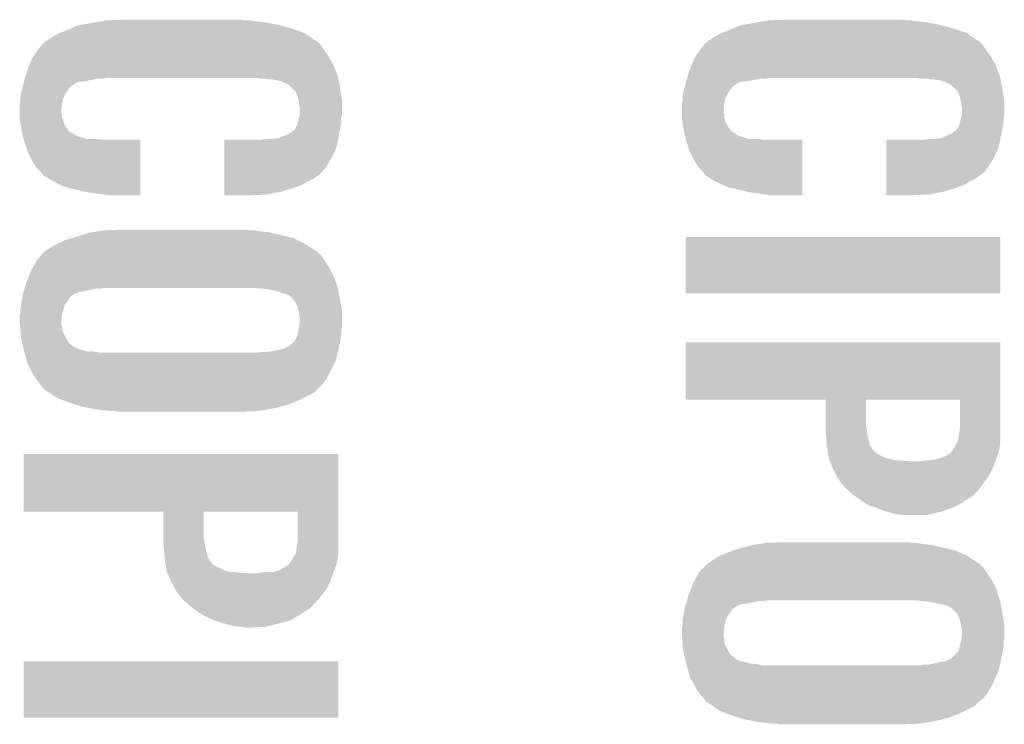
# Model space of a CAD drawing. Extents: x -3.7 to 63.4, y -6.5 to 53.7.
# Tile 52 of 74: x 42.7 to 46.5, y 44.4 to 47.1. Entities that reach past the tile are written whole.
import ezdxf

# ---------------------------------------------------------------- set-up
doc = ezdxf.new("R2010")
doc.units = 0
doc.layers.add('PI_5_CLICK_SHIELD_V100A_GTO', color=11, linetype='CONTINUOUS')

msp = doc.modelspace()

# ---------------------------------------------------------------- linework, layer by layer
at = {"layer": 'PI_5_CLICK_SHIELD_V100A_GTO'}
for points in [[(43.025696, 47.06112), (43.040302, 47.06366), (43.60672, 47.06112), (43.5864, 47.06366)], [(43.040302, 47.06366), (43.10888, 47.0662), (43.571162, 47.06366), (43.555922, 47.0662)], [(45.565696, 47.06112), (45.580302, 47.06366), (46.14672, 47.06112), (46.1264, 47.06366)], [(45.580302, 47.06366), (45.64888, 47.0662), (46.111162, 47.06366), (46.095922, 47.0662)], [(42.861478, 47.015398), (42.8879, 47.02556), (43.799762, 47.015398), (43.77073, 47.02556)], [(42.8879, 47.02556), (42.905318, 47.03318), (43.77073, 47.02556), (43.74896, 47.03318)], [(42.905318, 47.03318), (42.928542, 47.04334), (43.74896, 47.03318), (43.710352, 47.04334)], [(42.928542, 47.04334), (42.941876, 47.04588), (43.710352, 47.04334), (43.7007, 47.04588)], [(42.941876, 47.04588), (42.98188, 47.0535), (43.7007, 47.04588), (43.6626, 47.0535)], [(42.98188, 47.0535), (42.996484, 47.05604), (43.6626, 47.0535), (43.649898, 47.05604)], [(42.996484, 47.05604), (43.025696, 47.06112), (43.649898, 47.05604), (43.60672, 47.06112)], [(45.401478, 47.015398), (45.4279, 47.02556), (46.339762, 47.015398), (46.31073, 47.02556)], [(45.4279, 47.02556), (45.445318, 47.03318), (46.31073, 47.02556), (46.28896, 47.03318)], [(45.445318, 47.03318), (45.468542, 47.04334), (46.28896, 47.03318), (46.250352, 47.04334)], [(45.468542, 47.04334), (45.481876, 47.04588), (46.250352, 47.04334), (46.2407, 47.04588)], [(45.481876, 47.04588), (45.52188, 47.0535), (46.2407, 47.04588), (46.2026, 47.0535)], [(45.52188, 47.0535), (45.536484, 47.05604), (46.2026, 47.0535), (46.189898, 47.05604)], [(45.536484, 47.05604), (45.565696, 47.06112), (46.189898, 47.05604), (46.14672, 47.06112)], [(42.808738, 46.984918), (42.811698, 46.987454), (43.845482, 46.984918), (43.842946, 46.987454)], [(42.811698, 46.987454), (42.811706, 46.98746), (43.842946, 46.987454), (43.840404, 46.98746)], [(42.811706, 46.98746), (42.814246, 46.987466), (43.840404, 46.98746), (43.840396, 46.987466)], [(42.814246, 46.987466), (42.81678, 46.99), (43.840396, 46.987466), (43.83671, 46.99)], [(42.81678, 46.99), (42.832018, 47.000158), (43.83671, 46.99), (43.821932, 47.000158)], [(42.832018, 47.000158), (42.85488, 47.01286), (43.821932, 47.000158), (43.803456, 47.01286)], [(42.85488, 47.01286), (42.861478, 47.015398), (43.803456, 47.01286), (43.799762, 47.015398)], [(45.348738, 46.984918), (45.351698, 46.987454), (46.385482, 46.984918), (46.382946, 46.987454)], [(45.351698, 46.987454), (45.351706, 46.98746), (46.382946, 46.987454), (46.380404, 46.98746)], [(45.351706, 46.98746), (45.354246, 46.987466), (46.380404, 46.98746), (46.380396, 46.987466)], [(45.354246, 46.987466), (45.35678, 46.99), (46.380396, 46.987466), (46.37671, 46.99)], [(45.35678, 46.99), (45.372018, 47.000158), (46.37671, 46.99), (46.361932, 47.000158)], [(45.372018, 47.000158), (45.39488, 47.01286), (46.361932, 47.000158), (46.343456, 47.01286)], [(45.39488, 47.01286), (45.401478, 47.015398), (46.343456, 47.01286), (46.339762, 47.015398)], [(42.760052, 46.92396), (42.77868, 46.9519), (43.893742, 46.92396), (43.87342, 46.9519)], [(42.77868, 46.9519), (42.79392, 46.972222), (43.87342, 46.9519), (43.859874, 46.972222)], [(42.79392, 46.972222), (42.79688, 46.974758), (43.859874, 46.972222), (43.858182, 46.974758)], [(42.79688, 46.974758), (42.808738, 46.984918), (43.858182, 46.974758), (43.845482, 46.984918)], [(45.300052, 46.92396), (45.31868, 46.9519), (46.433742, 46.92396), (46.41342, 46.9519)], [(45.31868, 46.9519), (45.33392, 46.972222), (46.41342, 46.9519), (46.399874, 46.972222)], [(45.33392, 46.972222), (45.33688, 46.974758), (46.399874, 46.972222), (46.398182, 46.974758)], [(45.33688, 46.974758), (45.348738, 46.984918), (46.398182, 46.974758), (46.385482, 46.984918)], [(42.744388, 46.89094), (42.753282, 46.913802), (43.91152, 46.89094), (43.899212, 46.913802)], [(42.753282, 46.913802), (42.760052, 46.92396), (43.899212, 46.913802), (43.893742, 46.92396)], [(45.284388, 46.89094), (45.293282, 46.913802), (46.45152, 46.89094), (46.439212, 46.913802)], [(45.293282, 46.913802), (45.300052, 46.92396), (46.439212, 46.913802), (46.433742, 46.92396)], [(42.735498, 46.86808), (42.744388, 46.89094), (43.920666, 46.86808), (43.91152, 46.89094)], [(45.275498, 46.86808), (45.284388, 46.89094), (46.460666, 46.86808), (46.45152, 46.89094)], [(42.724292, 46.82998), (42.72728, 46.84014), (42.956478, 46.82998), (43.004738, 46.84014)], [(42.72728, 46.84014), (42.728028, 46.84268), (43.025058, 46.84014), (43.04538, 46.84268)], [(42.728028, 46.84268), (42.73475, 46.865542), (43.9293, 46.84268), (43.92168, 46.865542)], [(42.73475, 46.865542), (42.735498, 46.86808), (43.92168, 46.865542), (43.920666, 46.86808)], [(43.609276, 46.842678), (43.609258, 46.84268), (43.9293, 46.842678), (43.9293, 46.84268)], [(43.62958, 46.84014), (43.609276, 46.842678), (43.929808, 46.84014), (43.9293, 46.842678)], [(43.662598, 46.8376), (43.647358, 46.84014), (43.930316, 46.8376), (43.929808, 46.84014)], [(43.682918, 46.835062), (43.675296, 46.8376), (43.930824, 46.835062), (43.930316, 46.8376)], [(43.690538, 46.83506), (43.682918, 46.835062), (43.930824, 46.83506), (43.930824, 46.835062)], [(43.718478, 46.827442), (43.690538, 46.83506), (43.932348, 46.827442), (43.930824, 46.83506)], [(45.264292, 46.82998), (45.26728, 46.84014), (45.496478, 46.82998), (45.544738, 46.84014)], [(45.26728, 46.84014), (45.268028, 46.84268), (45.565058, 46.84014), (45.58538, 46.84268)], [(45.268028, 46.84268), (45.27475, 46.865542), (46.4693, 46.84268), (46.46168, 46.865542)], [(45.27475, 46.865542), (45.275498, 46.86808), (46.46168, 46.865542), (46.460666, 46.86808)], [(46.149276, 46.842678), (46.149258, 46.84268), (46.4693, 46.842678), (46.4693, 46.84268)], [(46.16958, 46.84014), (46.149276, 46.842678), (46.469808, 46.84014), (46.4693, 46.842678)], [(46.202598, 46.8376), (46.187358, 46.84014), (46.470316, 46.8376), (46.469808, 46.84014)], [(46.222918, 46.835062), (46.215296, 46.8376), (46.470824, 46.835062), (46.470316, 46.8376)], [(46.230538, 46.83506), (46.222918, 46.835062), (46.470824, 46.83506), (46.470824, 46.835062)], [(46.258478, 46.827442), (46.230538, 46.83506), (46.472348, 46.827442), (46.470824, 46.83506)], [(42.71264, 46.78426), (42.71772, 46.80458), (42.884514, 46.78426), (42.89806, 46.80458)], [(42.71772, 46.80458), (42.719624, 46.812198), (42.89806, 46.80458), (42.90568, 46.812198)], [(42.719624, 46.812198), (42.720258, 46.814738), (42.90568, 46.812198), (42.910756, 46.814738)], [(42.720258, 46.814738), (42.720894, 46.817278), (42.910756, 46.814738), (42.9133, 46.817278)], [(42.720894, 46.817278), (42.7228, 46.8249), (42.9133, 46.817278), (42.926634, 46.8249)], [(42.7228, 46.8249), (42.723546, 46.827438), (42.926634, 46.8249), (42.931076, 46.827438)], [(42.723546, 46.827438), (42.724292, 46.82998), (42.931076, 46.827438), (42.956478, 46.82998)], [(43.73677, 46.81728), (43.718478, 46.827442), (43.93438, 46.81728), (43.932348, 46.827442)], [(43.741338, 46.814742), (43.73677, 46.81728), (43.934804, 46.814742), (43.93438, 46.81728)], [(43.766736, 46.78934), (43.741338, 46.814742), (43.939038, 46.78934), (43.934804, 46.814742)], [(45.25264, 46.78426), (45.25772, 46.80458), (45.424514, 46.78426), (45.43806, 46.80458)], [(45.25772, 46.80458), (45.259624, 46.812198), (45.43806, 46.80458), (45.44568, 46.812198)], [(45.259624, 46.812198), (45.260258, 46.814738), (45.44568, 46.812198), (45.450756, 46.814738)], [(45.260258, 46.814738), (45.260894, 46.817278), (45.450756, 46.814738), (45.4533, 46.817278)], [(45.260894, 46.817278), (45.2628, 46.8249), (45.4533, 46.817278), (45.466634, 46.8249)], [(45.2628, 46.8249), (45.263546, 46.827438), (45.466634, 46.8249), (45.471076, 46.827438)], [(45.263546, 46.827438), (45.264292, 46.82998), (45.471076, 46.827438), (45.496478, 46.82998)], [(46.27677, 46.81728), (46.258478, 46.827442), (46.47438, 46.81728), (46.472348, 46.827442)], [(46.281338, 46.814742), (46.27677, 46.81728), (46.474804, 46.814742), (46.47438, 46.81728)], [(46.306736, 46.78934), (46.281338, 46.814742), (46.479038, 46.78934), (46.474804, 46.814742)], [(42.7101, 46.76648), (42.712276, 46.781718), (42.875198, 46.76648), (42.88282, 46.781718)], [(42.7101, 46.766478), (42.7101, 46.76648), (42.875198, 46.766478), (42.875198, 46.76648)], [(42.7101, 46.751242), (42.7101, 46.766478), (42.871812, 46.751242), (42.875198, 46.766478)], [(42.712276, 46.781718), (42.71264, 46.78426), (42.88282, 46.781718), (42.884514, 46.78426)], [(43.771822, 46.77664), (43.766736, 46.78934), (43.941154, 46.77664), (43.939038, 46.78934)], [(43.777918, 46.756318), (43.771822, 46.77664), (43.94454, 46.756318), (43.941154, 46.77664)], [(45.2501, 46.76648), (45.252276, 46.781718), (45.415198, 46.76648), (45.42282, 46.781718)], [(45.2501, 46.766478), (45.2501, 46.76648), (45.415198, 46.766478), (45.415198, 46.76648)], [(45.2501, 46.751242), (45.2501, 46.766478), (45.411812, 46.751242), (45.415198, 46.766478)], [(45.252276, 46.781718), (45.25264, 46.78426), (45.42282, 46.781718), (45.424514, 46.78426)], [(46.311822, 46.77664), (46.306736, 46.78934), (46.481154, 46.77664), (46.479038, 46.78934)], [(46.317918, 46.756318), (46.311822, 46.77664), (46.48454, 46.756318), (46.481154, 46.77664)], [(42.70756, 46.738542), (42.708574, 46.743618), (42.869556, 46.738542), (42.87012, 46.743618)], [(42.70756, 46.720758), (42.70756, 46.738542), (42.86758, 46.720758), (42.869556, 46.738542)], [(42.708574, 46.743618), (42.7101, 46.751242), (42.87012, 46.743618), (42.871812, 46.751242)], [(43.77944, 46.751244), (43.777918, 46.756318), (43.94454, 46.751244), (43.94454, 46.756318)], [(43.77944, 46.738544), (43.77944, 46.751244), (43.94454, 46.738544), (43.94454, 46.751244)], [(43.781978, 46.730922), (43.77944, 46.738544), (43.94454, 46.730922), (43.94454, 46.738544)], [(43.78198, 46.702982), (43.781978, 46.730922), (43.94454, 46.702982), (43.94454, 46.730922)], [(45.24756, 46.738542), (45.248574, 46.743618), (45.409556, 46.738542), (45.41012, 46.743618)], [(45.24756, 46.720758), (45.24756, 46.738542), (45.40758, 46.720758), (45.409556, 46.738542)], [(45.248574, 46.743618), (45.2501, 46.751242), (45.41012, 46.743618), (45.411812, 46.751242)], [(46.31944, 46.751244), (46.317918, 46.756318), (46.48454, 46.751244), (46.48454, 46.756318)], [(46.31944, 46.738544), (46.31944, 46.751244), (46.48454, 46.738544), (46.48454, 46.751244)], [(46.321978, 46.730922), (46.31944, 46.738544), (46.48454, 46.730922), (46.48454, 46.738544)], [(46.32198, 46.702982), (46.321978, 46.730922), (46.48454, 46.702982), (46.48454, 46.730922)], [(42.70756, 46.710598), (42.70756, 46.720758), (42.867582, 46.710598), (42.86758, 46.720758)], [(42.70756, 46.702976), (42.70756, 46.710598), (42.87012, 46.702976), (42.867582, 46.710598)], [(42.70756, 46.692816), (42.70756, 46.702976), (42.87012, 46.692816), (42.87012, 46.702976)], [(42.70756, 46.687742), (42.70756, 46.692816), (42.871644, 46.687742), (42.87012, 46.692816)], [(42.710948, 46.667418), (42.70756, 46.687742), (42.87774, 46.667418), (42.871644, 46.687742)], [(43.775374, 46.677578), (43.7769, 46.6852), (43.942, 46.677578), (43.942, 46.6852)], [(43.7769, 46.6852), (43.779076, 46.692818), (43.942, 46.6852), (43.942, 46.692818)], [(43.779076, 46.692818), (43.781978, 46.702978), (43.942, 46.692818), (43.94454, 46.702978)], [(43.781978, 46.702978), (43.78198, 46.702982), (43.94454, 46.702978), (43.94454, 46.702982)], [(45.24756, 46.710598), (45.24756, 46.720758), (45.407582, 46.710598), (45.40758, 46.720758)], [(45.24756, 46.702976), (45.24756, 46.710598), (45.41012, 46.702976), (45.407582, 46.710598)], [(45.24756, 46.692816), (45.24756, 46.702976), (45.41012, 46.692816), (45.41012, 46.702976)], [(45.24756, 46.687742), (45.24756, 46.692816), (45.411644, 46.687742), (45.41012, 46.692816)], [(45.250948, 46.667418), (45.24756, 46.687742), (45.41774, 46.667418), (45.411644, 46.687742)], [(46.315374, 46.677578), (46.3169, 46.6852), (46.482, 46.677578), (46.482, 46.6852)], [(46.3169, 46.6852), (46.319076, 46.692818), (46.482, 46.6852), (46.482, 46.692818)], [(46.319076, 46.692818), (46.321978, 46.702978), (46.482, 46.692818), (46.48454, 46.702978)], [(46.321978, 46.702978), (46.32198, 46.702982), (46.48454, 46.702978), (46.48454, 46.702982)], [(42.71264, 46.65726), (42.710948, 46.667418), (42.883836, 46.65726), (42.87774, 46.667418)], [(42.713102, 46.65472), (42.71264, 46.65726), (42.88536, 46.65472), (42.883836, 46.65726)], [(42.71495, 46.644556), (42.713102, 46.65472), (42.89298, 46.644556), (42.88536, 46.65472)], [(43.759122, 46.642022), (43.764202, 46.647104), (43.935648, 46.642022), (43.936602, 46.647104)], [(43.764202, 46.647104), (43.77182, 46.66234), (43.936602, 46.647104), (43.93946, 46.66234)], [(43.77182, 46.66234), (43.771822, 46.662342), (43.93946, 46.66234), (43.93946, 46.662342)], [(43.771822, 46.662342), (43.77436, 46.6725), (43.93946, 46.662342), (43.941152, 46.6725)], [(43.77436, 46.6725), (43.775374, 46.677578), (43.941152, 46.6725), (43.942, 46.677578)], [(45.25264, 46.65726), (45.250948, 46.667418), (45.423836, 46.65726), (45.41774, 46.667418)], [(45.253102, 46.65472), (45.25264, 46.65726), (45.42536, 46.65472), (45.423836, 46.65726)], [(45.25495, 46.644556), (45.253102, 46.65472), (45.43298, 46.644556), (45.42536, 46.65472)], [(46.299122, 46.642022), (46.304202, 46.647104), (46.475648, 46.642022), (46.476602, 46.647104)], [(46.304202, 46.647104), (46.31182, 46.66234), (46.476602, 46.647104), (46.47946, 46.66234)], [(46.31182, 46.66234), (46.311822, 46.662342), (46.47946, 46.66234), (46.47946, 46.662342)], [(46.311822, 46.662342), (46.31436, 46.6725), (46.47946, 46.662342), (46.481152, 46.6725)], [(46.31436, 46.6725), (46.315374, 46.677578), (46.481152, 46.6725), (46.482, 46.677578)], [(42.715412, 46.642014), (42.71495, 46.644556), (42.892986, 46.642014), (42.89298, 46.644556)], [(42.715874, 46.639478), (42.715412, 46.642014), (42.895522, 46.639478), (42.892986, 46.642014)], [(42.71726, 46.63186), (42.715874, 46.639478), (42.90822, 46.63186), (42.895522, 46.639478)], [(42.71772, 46.62932), (42.71726, 46.63186), (42.912284, 46.62932), (42.90822, 46.63186)], [(42.71998, 46.619158), (42.71772, 46.62932), (42.92854, 46.619158), (42.912284, 46.62932)], [(42.721672, 46.61154), (42.71998, 46.619158), (42.95648, 46.61154), (42.92854, 46.619158)], [(42.722236, 46.609), (42.721672, 46.61154), (42.961564, 46.609), (42.95648, 46.61154)], [(42.7228, 46.606462), (42.722236, 46.609), (43.017426, 46.606462), (42.99712, 46.609)], [(43.63466, 46.60646), (43.667678, 46.609), (43.92898, 46.60646), (43.929456, 46.609)], [(43.682922, 46.609), (43.698162, 46.61154), (43.929456, 46.609), (43.929932, 46.61154)], [(43.698162, 46.61154), (43.700704, 46.611542), (43.929932, 46.61154), (43.929934, 46.611542)], [(43.700704, 46.611542), (43.70578, 46.61408), (43.929934, 46.611542), (43.93041, 46.61408)], [(43.70578, 46.61408), (43.71848, 46.61916), (43.93041, 46.61408), (43.931362, 46.61916)], [(43.71848, 46.61916), (43.741342, 46.629322), (43.931362, 46.61916), (43.933268, 46.629322)], [(43.741342, 46.629322), (43.759122, 46.642022), (43.933268, 46.629322), (43.935648, 46.642022)], [(45.255412, 46.642014), (45.25495, 46.644556), (45.432986, 46.642014), (45.43298, 46.644556)], [(45.255874, 46.639478), (45.255412, 46.642014), (45.435522, 46.639478), (45.432986, 46.642014)], [(45.25726, 46.63186), (45.255874, 46.639478), (45.44822, 46.63186), (45.435522, 46.639478)], [(45.25772, 46.62932), (45.25726, 46.63186), (45.452284, 46.62932), (45.44822, 46.63186)], [(45.25998, 46.619158), (45.25772, 46.62932), (45.46854, 46.619158), (45.452284, 46.62932)], [(45.261672, 46.61154), (45.25998, 46.619158), (45.49648, 46.61154), (45.46854, 46.619158)], [(45.262236, 46.609), (45.261672, 46.61154), (45.501564, 46.609), (45.49648, 46.61154)], [(45.2628, 46.606462), (45.262236, 46.609), (45.557426, 46.606462), (45.53712, 46.609)], [(46.17466, 46.60646), (46.207678, 46.609), (46.46898, 46.60646), (46.469456, 46.609)], [(46.222922, 46.609), (46.238162, 46.61154), (46.469456, 46.609), (46.469932, 46.61154)], [(46.238162, 46.61154), (46.240704, 46.611542), (46.469932, 46.61154), (46.469934, 46.611542)], [(46.240704, 46.611542), (46.24578, 46.61408), (46.469934, 46.611542), (46.47041, 46.61408)], [(46.24578, 46.61408), (46.25848, 46.61916), (46.47041, 46.61408), (46.471362, 46.61916)], [(46.25848, 46.61916), (46.281342, 46.629322), (46.471362, 46.61916), (46.473268, 46.629322)], [(46.281342, 46.629322), (46.299122, 46.642022), (46.473268, 46.629322), (46.475648, 46.642022)], [(42.722802, 46.60646), (42.7228, 46.606462), (43.017442, 46.60646), (43.017426, 46.606462)], [(42.722808, 46.606438), (42.722802, 46.60646), (43.16984, 46.606438), (43.017442, 46.60646)], [(42.73804, 46.560742), (42.722808, 46.606438), (43.169834, 46.560742), (43.16984, 46.606438)], [(43.492434, 46.54042), (43.492438, 46.581058), (43.90644, 46.54042), (43.924218, 46.581058)], [(43.492438, 46.581058), (43.492442, 46.60646), (43.924218, 46.581058), (43.92898, 46.60646)], [(45.262802, 46.60646), (45.2628, 46.606462), (45.557442, 46.60646), (45.557426, 46.606462)], [(45.262808, 46.606438), (45.262802, 46.60646), (45.70984, 46.606438), (45.557442, 46.60646)], [(45.27804, 46.560742), (45.262808, 46.606438), (45.709834, 46.560742), (45.70984, 46.606438)], [(46.032434, 46.54042), (46.032438, 46.581058), (46.44644, 46.54042), (46.464218, 46.581058)], [(46.032438, 46.581058), (46.032442, 46.60646), (46.464218, 46.581058), (46.46898, 46.60646)], [(42.75582, 46.52518), (42.73804, 46.560742), (43.16983, 46.52518), (43.169834, 46.560742)], [(43.49243, 46.50232), (43.492434, 46.54042), (43.88358, 46.50232), (43.90644, 46.54042)], [(45.29582, 46.52518), (45.27804, 46.560742), (45.70983, 46.52518), (45.709834, 46.560742)], [(46.03243, 46.50232), (46.032434, 46.54042), (46.42358, 46.50232), (46.44644, 46.54042)], [(42.771058, 46.499782), (42.75582, 46.52518), (43.169828, 46.499782), (43.16983, 46.52518)], [(42.78884, 46.482), (42.771058, 46.499782), (43.169826, 46.482), (43.169828, 46.499782)], [(43.492428, 46.481998), (43.49243, 46.50232), (43.868338, 46.481998), (43.88358, 46.50232)], [(45.311058, 46.499782), (45.29582, 46.52518), (45.709828, 46.499782), (45.70983, 46.52518)], [(45.32884, 46.482), (45.311058, 46.499782), (45.709826, 46.482), (45.709828, 46.499782)], [(46.032428, 46.481998), (46.03243, 46.50232), (46.408338, 46.481998), (46.42358, 46.50232)], [(42.798998, 46.469302), (42.78884, 46.482), (43.169824, 46.469302), (43.169826, 46.482)], [(42.801538, 46.466762), (42.798998, 46.469302), (43.169824, 46.466762), (43.169824, 46.469302)], [(42.83964, 46.4439), (42.801538, 46.466762), (43.169822, 46.4439), (43.169824, 46.466762)], [(43.492426, 46.469298), (43.492428, 46.481998), (43.853096, 46.469298), (43.868338, 46.481998)], [(43.492426, 46.46676), (43.492426, 46.469298), (43.84802, 46.46676), (43.853096, 46.469298)], [(43.492426, 46.456598), (43.492426, 46.46676), (43.835318, 46.456598), (43.84802, 46.46676)], [(45.338998, 46.469302), (45.32884, 46.482), (45.709824, 46.469302), (45.709826, 46.482)], [(45.341538, 46.466762), (45.338998, 46.469302), (45.709824, 46.466762), (45.709824, 46.469302)], [(45.37964, 46.4439), (45.341538, 46.466762), (45.709822, 46.4439), (45.709824, 46.466762)], [(46.032426, 46.469298), (46.032428, 46.481998), (46.393096, 46.469298), (46.408338, 46.481998)], [(46.032426, 46.46676), (46.032426, 46.469298), (46.38802, 46.46676), (46.393096, 46.469298)], [(46.032426, 46.456598), (46.032426, 46.46676), (46.375318, 46.456598), (46.38802, 46.46676)], [(42.885358, 46.423582), (42.83964, 46.4439), (43.16982, 46.423582), (43.169822, 46.4439)], [(42.92854, 46.41342), (42.885358, 46.423582), (43.16982, 46.41342), (43.16982, 46.423582)], [(43.492422, 46.4312), (43.492424, 46.44644), (43.787058, 46.4312), (43.815, 46.44644)], [(43.492422, 46.418502), (43.492422, 46.4312), (43.7515, 46.418502), (43.787058, 46.4312)], [(43.492424, 46.44644), (43.492426, 46.456598), (43.815, 46.44644), (43.835318, 46.456598)], [(45.425358, 46.423582), (45.37964, 46.4439), (45.70982, 46.423582), (45.709822, 46.4439)], [(45.46854, 46.41342), (45.425358, 46.423582), (45.70982, 46.41342), (45.70982, 46.423582)], [(46.032422, 46.4312), (46.032424, 46.44644), (46.327058, 46.4312), (46.355, 46.44644)], [(46.032422, 46.418502), (46.032422, 46.4312), (46.2915, 46.418502), (46.327058, 46.4312)], [(46.032424, 46.44644), (46.032426, 46.456598), (46.355, 46.44644), (46.375318, 46.456598)], [(42.974262, 46.40326), (42.92854, 46.41342), (43.169818, 46.40326), (43.16982, 46.41342)], [(43.01236, 46.39818), (42.974262, 46.40326), (43.169818, 46.39818), (43.169818, 46.40326)], [(43.0276, 46.39564), (43.01236, 46.39818), (43.169818, 46.39564), (43.169818, 46.39818)], [(43.04538, 46.3931), (43.0276, 46.39564), (43.169818, 46.3931), (43.169818, 46.39564)], [(43.49242, 46.4058), (43.492422, 46.418502), (43.708322, 46.4058), (43.7515, 46.418502)], [(43.49242, 46.39564), (43.49242, 46.4058), (43.654978, 46.39564), (43.708322, 46.4058)], [(43.49242, 46.393122), (43.49242, 46.39564), (43.597064, 46.393122), (43.654978, 46.39564)], [(43.59656, 46.3931), (43.49242, 46.393122), (43.59656, 46.3931), (43.597064, 46.393122)], [(45.514262, 46.40326), (45.46854, 46.41342), (45.709818, 46.40326), (45.70982, 46.41342)], [(45.55236, 46.39818), (45.514262, 46.40326), (45.709818, 46.39818), (45.709818, 46.40326)], [(45.5676, 46.39564), (45.55236, 46.39818), (45.709818, 46.39564), (45.709818, 46.39818)], [(45.58538, 46.3931), (45.5676, 46.39564), (45.709818, 46.3931), (45.709818, 46.39564)], [(46.03242, 46.4058), (46.032422, 46.418502), (46.248322, 46.4058), (46.2915, 46.418502)], [(46.03242, 46.39564), (46.03242, 46.4058), (46.194978, 46.39564), (46.248322, 46.4058)], [(46.03242, 46.393122), (46.03242, 46.39564), (46.137064, 46.393122), (46.194978, 46.39564)], [(46.13656, 46.3931), (46.03242, 46.393122), (46.13656, 46.3931), (46.137064, 46.393122)], [(42.906186, 46.228), (42.92346, 46.23308), (43.759122, 46.228), (43.738802, 46.23308)], [(42.92346, 46.23308), (42.94759, 46.2407), (43.738802, 46.23308), (43.70832, 46.2407)], [(42.94759, 46.2407), (42.97172, 46.24832), (43.70832, 46.2407), (43.67403, 46.24832)], [(42.97172, 46.24832), (42.98696, 46.25086), (43.67403, 46.24832), (43.6626, 46.25086)], [(42.98696, 46.25086), (43.01744, 46.25594), (43.6626, 46.25086), (43.61942, 46.25594)], [(43.01744, 46.25594), (43.032682, 46.25848), (43.61942, 46.25594), (43.60164, 46.25848)], [(43.032682, 46.25848), (43.10126, 46.26102), (43.586402, 46.25848), (43.573702, 46.26102)], [(45.2628, 46.017202), (45.26282, 46.233058), (46.469278, 46.017202), (46.4693, 46.233058)], [(45.26282, 46.233058), (45.262822, 46.23308), (46.4693, 46.233058), (45.262822, 46.23308)], [(42.826938, 46.192438), (42.8498, 46.20514), (43.825162, 46.192438), (43.804838, 46.20514)], [(42.8498, 46.20514), (42.880282, 46.220382), (43.804838, 46.20514), (43.774358, 46.220382)], [(42.880282, 46.220382), (42.906186, 46.228), (43.774358, 46.220382), (43.759122, 46.228)], [(42.7736, 46.14418), (42.791374, 46.164496), (43.87596, 46.14418), (43.86326, 46.164496)], [(42.791374, 46.164496), (42.791378, 46.1645), (43.86326, 46.164496), (43.863256, 46.1645)], [(42.791378, 46.1645), (42.801538, 46.174658), (43.863256, 46.1645), (43.850562, 46.174658)], [(42.801538, 46.174658), (42.806618, 46.179738), (43.850562, 46.174658), (43.845482, 46.179738)], [(42.806618, 46.179738), (42.806624, 46.179742), (43.845482, 46.179738), (43.845476, 46.179742)], [(42.806624, 46.179742), (42.811702, 46.182282), (43.845476, 46.179742), (43.841412, 46.182282)], [(42.811702, 46.182282), (42.826938, 46.192438), (43.841412, 46.182282), (43.825162, 46.192438)], [(42.756452, 46.113698), (42.7736, 46.14418), (43.89628, 46.113698), (43.87596, 46.14418)], [(42.740858, 46.078138), (42.75074, 46.103542), (43.91406, 46.078138), (43.901358, 46.103542)], [(42.75074, 46.103542), (42.756452, 46.113698), (43.901358, 46.103542), (43.89628, 46.113698)], [(42.726982, 46.0375), (42.732958, 46.05782), (43.927608, 46.0375), (43.920834, 46.05782)], [(42.732958, 46.05782), (42.740858, 46.078138), (43.920834, 46.05782), (43.91406, 46.078138)], [(42.717402, 45.9994), (42.71883, 46.007022), (42.898064, 45.9994), (42.905684, 46.007022)], [(42.71883, 46.007022), (42.719306, 46.009562), (42.905684, 46.007022), (42.91076, 46.009562)], [(42.719306, 46.009562), (42.719782, 46.012102), (42.91076, 46.009562), (42.913304, 46.012102)], [(42.719782, 46.012102), (42.72026, 46.014642), (42.913304, 46.012102), (42.91923, 46.014642)], [(42.72026, 46.014642), (42.721752, 46.01972), (42.91923, 46.014642), (42.931082, 46.01972)], [(42.721752, 46.01972), (42.723246, 46.0248), (42.931082, 46.01972), (42.95648, 46.0248)], [(42.723246, 46.0248), (42.726234, 46.03496), (42.95648, 46.0248), (42.999662, 46.03496)], [(42.726234, 46.03496), (42.726982, 46.0375), (43.019982, 46.03496), (43.035222, 46.0375)], [(43.63466, 46.03496), (43.60418, 46.0375), (43.928454, 46.03496), (43.927608, 46.0375)], [(43.66006, 46.03242), (43.63466, 46.03496), (43.9293, 46.03242), (43.928454, 46.03496)], [(43.68292, 46.02734), (43.66006, 46.03242), (43.930224, 46.02734), (43.9293, 46.03242)], [(43.703242, 46.022258), (43.68292, 46.02734), (43.931148, 46.022258), (43.930224, 46.02734)], [(43.715942, 46.01718), (43.703242, 46.022258), (43.932072, 46.01718), (43.931148, 46.022258)], [(43.726098, 46.01464), (43.715942, 46.01718), (43.932534, 46.01464), (43.932072, 46.01718)], [(43.733724, 46.0121), (43.726098, 46.01464), (43.932996, 46.0121), (43.932534, 46.01464)], [(43.736264, 46.012096), (43.733724, 46.0121), (43.932996, 46.012096), (43.932996, 46.0121)], [(43.751502, 45.999398), (43.736264, 46.012096), (43.935304, 45.999398), (43.932996, 46.012096)], [(46.469278, 46.01718), (45.2628, 46.017202), (46.469278, 46.01718), (46.469278, 46.017202)], [(42.7101, 45.956222), (42.71264, 45.974), (42.875202, 45.956222), (42.88187, 45.974)], [(42.71264, 45.974), (42.713116, 45.97654), (42.88187, 45.974), (42.882824, 45.97654)], [(42.713116, 45.97654), (42.71502, 45.986704), (42.882824, 45.97654), (42.89298, 45.986704)], [(42.71502, 45.986704), (42.717402, 45.9994), (42.89298, 45.986704), (42.898064, 45.9994)], [(43.764202, 45.984156), (43.751502, 45.999398), (43.938076, 45.984156), (43.935304, 45.999398)], [(43.768012, 45.97654), (43.764202, 45.984156), (43.93946, 45.97654), (43.938076, 45.984156)], [(43.771822, 45.968918), (43.768012, 45.97654), (43.940634, 45.968918), (43.93946, 45.97654)], [(43.7769, 45.95114), (43.771822, 45.968918), (43.943368, 45.95114), (43.940634, 45.968918)], [(42.70756, 45.928282), (42.709082, 45.9359), (42.869358, 45.928282), (42.87012, 45.9359)], [(42.70756, 45.9105), (42.70756, 45.928282), (42.86758, 45.9105), (42.869358, 45.928282)], [(42.709082, 45.9359), (42.7101, 45.940982), (42.87012, 45.9359), (42.87139, 45.940982)], [(42.7101, 45.95622), (42.7101, 45.956222), (42.8752, 45.95622), (42.875202, 45.956222)], [(42.7101, 45.940982), (42.7101, 45.95622), (42.87139, 45.940982), (42.8752, 45.95622)], [(43.778172, 45.943518), (43.7769, 45.95114), (43.94454, 45.943518), (43.943368, 45.95114)], [(43.78198, 45.920658), (43.778172, 45.943518), (43.94454, 45.920658), (43.94454, 45.943518)], [(42.70756, 45.910498), (42.70756, 45.9105), (42.86758, 45.910498), (42.86758, 45.9105)], [(42.708538, 45.897802), (42.70756, 45.910498), (42.86758, 45.897802), (42.86758, 45.910498)], [(42.70932, 45.88764), (42.708538, 45.897802), (42.87012, 45.88764), (42.86758, 45.897802)], [(43.779946, 45.890178), (43.78198, 45.9105), (43.94454, 45.890178), (43.94454, 45.9105)], [(43.78198, 45.9105), (43.78198, 45.920658), (43.94454, 45.9105), (43.94454, 45.920658)], [(42.7101, 45.87748), (42.70932, 45.88764), (42.871572, 45.87748), (42.87012, 45.88764)], [(42.710736, 45.869864), (42.7101, 45.87748), (42.87266, 45.869864), (42.871572, 45.87748)], [(42.71264, 45.847002), (42.710736, 45.869864), (42.884092, 45.847002), (42.87266, 45.869864)], [(43.76928, 45.847), (43.774358, 45.86224), (43.93946, 45.847), (43.941636, 45.86224)], [(43.774358, 45.86224), (43.774922, 45.86478), (43.941636, 45.86224), (43.942, 45.86478)], [(43.774922, 45.86478), (43.77831, 45.880018), (43.942, 45.86478), (43.942, 45.880018)], [(43.77831, 45.880018), (43.77944, 45.8851), (43.942, 45.880018), (43.94327, 45.8851)], [(43.77944, 45.8851), (43.779946, 45.890178), (43.94327, 45.8851), (43.94454, 45.890178)], [(42.714372, 45.839382), (42.71264, 45.847002), (42.8879, 45.839382), (42.884092, 45.847002)], [(42.717836, 45.824142), (42.714372, 45.839382), (42.898058, 45.824142), (42.8879, 45.839382)], [(42.720146, 45.81398), (42.717836, 45.824142), (42.9133, 45.81398), (42.898058, 45.824142)], [(43.741326, 45.81398), (43.743878, 45.819054), (43.933268, 45.81398), (43.93422, 45.819054)], [(43.743878, 45.819054), (43.7515, 45.82414), (43.93422, 45.819054), (43.935172, 45.82414)], [(43.7515, 45.82414), (43.761658, 45.834298), (43.935172, 45.82414), (43.937078, 45.834298)], [(43.761658, 45.834298), (43.76928, 45.846998), (43.937078, 45.834298), (43.939458, 45.846998)], [(43.76928, 45.846998), (43.76928, 45.847), (43.939458, 45.846998), (43.93946, 45.847)], [(45.26282, 45.829198), (45.262822, 45.82922), (46.4693, 45.829198), (45.262822, 45.82922)], [(45.26282, 45.608242), (45.26282, 45.829198), (46.4693, 45.608242), (46.4693, 45.829198)], [(42.720722, 45.811444), (42.720146, 45.81398), (42.915838, 45.811444), (42.9133, 45.81398)], [(42.7213, 45.8089), (42.720722, 45.811444), (42.92346, 45.8089), (42.915838, 45.811444)], [(42.722454, 45.803822), (42.7213, 45.8089), (42.931076, 45.803822), (42.92346, 45.8089)], [(42.724764, 45.79366), (42.722454, 45.803822), (42.966636, 45.79366), (42.931076, 45.803822)], [(42.72534, 45.791118), (42.724764, 45.79366), (43.00475, 45.791118), (42.989498, 45.79366)], [(42.726046, 45.78858), (42.72534, 45.791118), (43.019978, 45.78858), (43.00475, 45.791118)], [(42.733102, 45.763178), (42.726046, 45.78858), (43.92168, 45.763178), (43.927656, 45.78858)], [(43.616878, 45.78858), (43.63466, 45.79112), (43.927656, 45.78858), (43.928254, 45.79112)], [(43.652438, 45.79112), (43.69816, 45.79874), (43.928254, 45.79112), (43.930046, 45.79874)], [(43.69816, 45.79874), (43.718478, 45.803818), (43.930046, 45.79874), (43.93124, 45.803818)], [(43.718478, 45.803818), (43.72356, 45.80636), (43.93124, 45.803818), (43.93184, 45.80636)], [(43.72356, 45.80636), (43.738796, 45.813978), (43.93184, 45.80636), (43.933268, 45.813978)], [(43.738796, 45.813978), (43.741326, 45.81398), (43.933268, 45.813978), (43.933268, 45.81398)], [(42.738038, 45.745402), (42.733102, 45.763178), (43.913314, 45.745402), (43.92168, 45.763178)], [(42.751588, 45.720002), (42.738038, 45.745402), (43.90136, 45.720002), (43.913314, 45.745402)], [(42.758362, 45.7073), (42.751588, 45.720002), (43.894214, 45.7073), (43.90136, 45.720002)], [(42.77614, 45.679362), (42.758362, 45.7073), (43.8785, 45.679362), (43.894214, 45.7073)], [(42.776142, 45.67936), (42.77614, 45.679362), (43.8785, 45.67936), (43.8785, 45.679362)], [(42.79138, 45.66158), (42.776142, 45.67936), (43.863262, 45.66158), (43.8785, 45.67936)], [(42.801538, 45.648882), (42.79138, 45.66158), (43.850562, 45.648882), (43.863262, 45.66158)], [(42.806618, 45.643802), (42.801538, 45.648882), (43.845482, 45.643802), (43.850562, 45.648882)], [(42.814476, 45.638718), (42.806618, 45.643802), (43.840398, 45.638718), (43.845482, 45.643802)], [(42.82625, 45.6311), (42.814476, 45.638718), (43.8277, 45.6311), (43.840398, 45.638718)], [(42.8498, 45.615862), (42.82625, 45.6311), (43.797224, 45.615862), (43.8277, 45.6311)], [(42.882456, 45.60316), (42.8498, 45.615862), (43.77182, 45.60316), (43.797224, 45.615862)], [(42.89552, 45.598078), (42.882456, 45.60316), (43.758266, 45.598078), (43.77182, 45.60316)], [(42.927694, 45.58792), (42.89552, 45.598078), (43.731178, 45.58792), (43.758266, 45.598078)], [(45.798718, 45.60824), (45.26282, 45.608242), (46.4693, 45.60824), (46.4693, 45.608242)], [(45.798736, 45.511722), (45.798718, 45.60824), (45.95368, 45.511722), (45.953702, 45.60824)], [(46.31436, 45.608218), (45.953702, 45.60824), (46.4693, 45.608218), (46.4693, 45.60824)], [(46.31436, 45.50156), (46.31436, 45.608218), (46.4693, 45.50156), (46.4693, 45.608218)], [(42.943782, 45.58284), (42.927694, 45.58792), (43.710858, 45.58284), (43.731178, 45.58792)], [(42.979978, 45.57522), (42.943782, 45.58284), (43.68038, 45.57522), (43.710858, 45.58284)], [(42.992042, 45.57268), (42.979978, 45.57522), (43.665774, 45.57268), (43.68038, 45.57522)], [(43.03522, 45.5676), (42.992042, 45.57268), (43.636562, 45.5676), (43.665774, 45.57268)], [(43.053, 45.56506), (43.03522, 45.5676), (43.621958, 45.56506), (43.636562, 45.5676)], [(43.083478, 45.56252), (43.070778, 45.56506), (43.55338, 45.56252), (43.621958, 45.56506)], [(45.79874, 45.488858), (45.798736, 45.511722), (45.956948, 45.488858), (45.95368, 45.511722)], [(45.799896, 45.476162), (45.79874, 45.488858), (45.95876, 45.476162), (45.956948, 45.488858)], [(45.80359, 45.435524), (45.799896, 45.476162), (45.968918, 45.435524), (45.95876, 45.476162)], [(46.30928, 45.463462), (46.311094, 45.47616), (46.4693, 45.463462), (46.4693, 45.47616)], [(46.311094, 45.47616), (46.31182, 45.48124), (46.4693, 45.47616), (46.4693, 45.48124)], [(46.31182, 45.48124), (46.31436, 45.50156), (46.4693, 45.48124), (46.4693, 45.50156)], [(46.29658, 45.432978), (46.301658, 45.440598), (46.467606, 45.432978), (46.468452, 45.440598)], [(46.301658, 45.440598), (46.305468, 45.44822), (46.468452, 45.440598), (46.4693, 45.44822)], [(46.305468, 45.44822), (46.306738, 45.450758), (46.4693, 45.44822), (46.4693, 45.450758)], [(46.306738, 45.450758), (46.30928, 45.463462), (46.4693, 45.450758), (46.4693, 45.463462)], [(42.72282, 45.399938), (42.722822, 45.39996), (43.9293, 45.399938), (42.722822, 45.39996)], [(42.72282, 45.178982), (42.72282, 45.399938), (43.9293, 45.178982), (43.9293, 45.399938)], [(45.80382, 45.43298), (45.80359, 45.435524), (45.970372, 45.43298), (45.968918, 45.435524)], [(45.806106, 45.417742), (45.80382, 45.43298), (45.979078, 45.417742), (45.970372, 45.43298)], [(45.808394, 45.402502), (45.806106, 45.417742), (45.99432, 45.402502), (45.979078, 45.417742)], [(45.81068, 45.38726), (45.808394, 45.402502), (46.0248, 45.38726), (45.99432, 45.402502)], [(46.25848, 45.39234), (46.274732, 45.402498), (46.457614, 45.39234), (46.461678, 45.402498)], [(46.274732, 45.402498), (46.278796, 45.405038), (46.461678, 45.402498), (46.462242, 45.405038)], [(46.278796, 45.405038), (46.294036, 45.425354), (46.462242, 45.405038), (46.466758, 45.425354)], [(46.294036, 45.42536), (46.29404, 45.427896), (46.46676, 45.42536), (46.46704, 45.427896)], [(46.294036, 45.425354), (46.294036, 45.42536), (46.466758, 45.425354), (46.46676, 45.42536)], [(46.29404, 45.427896), (46.29658, 45.432978), (46.46704, 45.427896), (46.467606, 45.432978)], [(45.81144, 45.382184), (45.81068, 45.38726), (46.042566, 45.382184), (46.0248, 45.38726)], [(45.811442, 45.38218), (45.81144, 45.382184), (46.04258, 45.38218), (46.042566, 45.382184)], [(45.813534, 45.3771), (45.811442, 45.38218), (46.06544, 45.3771), (46.04258, 45.38218)], [(45.81458, 45.37456), (45.813534, 45.3771), (46.09338, 45.37456), (46.06544, 45.3771)], [(45.815626, 45.37202), (45.81458, 45.37456), (46.1264, 45.37202), (46.09338, 45.37456)], [(45.825036, 45.349162), (45.815626, 45.37202), (46.44136, 45.349162), (46.449672, 45.37202)], [(46.154338, 45.37202), (46.16958, 45.37456), (46.449672, 45.37202), (46.450596, 45.37456)], [(46.16958, 45.37456), (46.205142, 45.3771), (46.450596, 45.37456), (46.45152, 45.3771)], [(46.205142, 45.3771), (46.22038, 45.37964), (46.45152, 45.3771), (46.452534, 45.37964)], [(46.22038, 45.37964), (46.238156, 45.38472), (46.452534, 45.37964), (46.454566, 45.38472)], [(46.240696, 45.38472), (46.24578, 45.38726), (46.454566, 45.38472), (46.455582, 45.38726)], [(46.24578, 45.38726), (46.25848, 45.39234), (46.455582, 45.38726), (46.457614, 45.39234)], [(45.82922, 45.338998), (45.825036, 45.349162), (46.436738, 45.338998), (46.44136, 45.349162)], [(45.838702, 45.32122), (45.82922, 45.338998), (46.428658, 45.32122), (46.436738, 45.338998)], [(45.849538, 45.300902), (45.838702, 45.32122), (46.413882, 45.300902), (46.428658, 45.32122)], [(45.85589, 45.29328), (45.849538, 45.300902), (46.40834, 45.29328), (46.413882, 45.300902)], [(45.874938, 45.270422), (45.85589, 45.29328), (46.391194, 45.270422), (46.40834, 45.29328)], [(45.883324, 45.2628), (45.874938, 45.270422), (46.385478, 45.2628), (46.391194, 45.270422)], [(45.902878, 45.245022), (45.883324, 45.2628), (46.3677, 45.245022), (46.385478, 45.2628)], [(45.914312, 45.2374), (45.902878, 45.245022), (46.360078, 45.2374), (46.3677, 45.245022)], [(45.948598, 45.214542), (45.914312, 45.2374), (46.32452, 45.214542), (46.360078, 45.2374)], [(45.963836, 45.204382), (45.948598, 45.214542), (46.30547, 45.204382), (46.32452, 45.214542)], [(43.258718, 45.17898), (42.72282, 45.178982), (43.9293, 45.17898), (43.9293, 45.178982)], [(43.258738, 45.079922), (43.258718, 45.17898), (43.41368, 45.079922), (43.413702, 45.17898)], [(43.77436, 45.178958), (43.413702, 45.17898), (43.9293, 45.178958), (43.9293, 45.17898)], [(43.77436, 45.0723), (43.77436, 45.178958), (43.9293, 45.0723), (43.9293, 45.178958)], [(45.99432, 45.19422), (45.963836, 45.204382), (46.286418, 45.19422), (46.30547, 45.204382)], [(46.024798, 45.18152), (45.99432, 45.19422), (46.248314, 45.18152), (46.286418, 45.19422)], [(46.034106, 45.178982), (46.024798, 45.18152), (46.2407, 45.178982), (46.248314, 45.18152)], [(46.05274, 45.1739), (46.034106, 45.178982), (46.219358, 45.1739), (46.2407, 45.178982)], [(46.075602, 45.16882), (46.05274, 45.1739), (46.198024, 45.16882), (46.219358, 45.1739)], [(46.09592, 45.16628), (46.075602, 45.16882), (46.187358, 45.16628), (46.198024, 45.16882)], [(43.25874, 45.06468), (43.258738, 45.079922), (43.41622, 45.06468), (43.41368, 45.079922)], [(43.25874, 45.059598), (43.25874, 45.06468), (43.416856, 45.059598), (43.41622, 45.06468)], [(43.260126, 45.044362), (43.25874, 45.059598), (43.41876, 45.044362), (43.416856, 45.059598)], [(43.77182, 45.05198), (43.77436, 45.0723), (43.9293, 45.05198), (43.9293, 45.0723)], [(45.55744, 45.05706), (45.572682, 45.0596), (46.15942, 45.05706), (46.14164, 45.0596)], [(45.572682, 45.0596), (45.64126, 45.06214), (46.126402, 45.0596), (46.113702, 45.06214)], [(43.261742, 45.02658), (43.260126, 45.044362), (43.42384, 45.02658), (43.41876, 45.044362)], [(43.26359, 45.006264), (43.261742, 45.02658), (43.428918, 45.006264), (43.42384, 45.02658)], [(43.766736, 45.018956), (43.76928, 45.0342), (43.9293, 45.018956), (43.9293, 45.0342)], [(43.76928, 45.0342), (43.77073, 45.04436), (43.9293, 45.0342), (43.9293, 45.04436)], [(43.77073, 45.04436), (43.77182, 45.05198), (43.9293, 45.04436), (43.9293, 45.05198)], [(45.42028, 45.0215), (45.441872, 45.02912), (46.316266, 45.0215), (46.299122, 45.02912)], [(45.441872, 45.02912), (45.46346, 45.036738), (46.299122, 45.02912), (46.26865, 45.036738)], [(45.46346, 45.036738), (45.482766, 45.04182), (46.26865, 45.036738), (46.24832, 45.04182)], [(45.482766, 45.04182), (45.511718, 45.04944), (46.24832, 45.04182), (46.21403, 45.04944)], [(45.511718, 45.04944), (45.526958, 45.05198), (46.21403, 45.04944), (46.2026, 45.05198)], [(45.526958, 45.05198), (45.55744, 45.05706), (46.2026, 45.05198), (46.15942, 45.05706)], [(43.26382, 45.00372), (43.26359, 45.006264), (43.430372, 45.00372), (43.428918, 45.006264)], [(43.265998, 44.988482), (43.26382, 45.00372), (43.439078, 44.988482), (43.430372, 45.00372)], [(43.268176, 44.973242), (43.265998, 44.988482), (43.45432, 44.973242), (43.439078, 44.988482)], [(43.738796, 44.975778), (43.754036, 44.996094), (43.922242, 44.975778), (43.926758, 44.996094)], [(43.754036, 44.996102), (43.75404, 44.998636), (43.92676, 44.996102), (43.927076, 44.998636)], [(43.754036, 44.996094), (43.754036, 44.996102), (43.926758, 44.996094), (43.92676, 44.996102)], [(43.75404, 44.998636), (43.75658, 45.003718), (43.927076, 44.998636), (43.927712, 45.003718)], [(43.75658, 45.003718), (43.765044, 45.01642), (43.927712, 45.003718), (43.9293, 45.01642)], [(43.765044, 45.01642), (43.766736, 45.018956), (43.9293, 45.01642), (43.9293, 45.018956)], [(45.351702, 44.983402), (45.389796, 45.008798), (46.381786, 44.983402), (46.344842, 45.008798)], [(45.389796, 45.008798), (45.3898, 45.0088), (46.344842, 45.008798), (46.344838, 45.0088)], [(45.3898, 45.0088), (45.42028, 45.0215), (46.344838, 45.0088), (46.316266, 45.0215)], [(43.270352, 44.958), (43.268176, 44.973242), (43.4848, 44.958), (43.45432, 44.973242)], [(43.27144, 44.950384), (43.270352, 44.958), (43.502574, 44.950384), (43.4848, 44.958)], [(43.271442, 44.950382), (43.27144, 44.950384), (43.502578, 44.950382), (43.502574, 44.950384)], [(43.272554, 44.94784), (43.271442, 44.950382), (43.52544, 44.94784), (43.502578, 44.950382)], [(43.273664, 44.9453), (43.272554, 44.94784), (43.55338, 44.9453), (43.52544, 44.94784)], [(43.62958, 44.9453), (43.66514, 44.94784), (43.910672, 44.9453), (43.911518, 44.94784)], [(43.680378, 44.94784), (43.680384, 44.947842), (43.911518, 44.94784), (43.91152, 44.947842)], [(43.680384, 44.947842), (43.698156, 44.95292), (43.91152, 44.947842), (43.91355, 44.95292)], [(43.700696, 44.95292), (43.70578, 44.95546), (43.91355, 44.95292), (43.914566, 44.95546)], [(43.70578, 44.95546), (43.71848, 44.96308), (43.914566, 44.95546), (43.917614, 44.96308)], [(43.71848, 44.96308), (43.734732, 44.973238), (43.917614, 44.96308), (43.921678, 44.973238)], [(43.734732, 44.973238), (43.738796, 44.975778), (43.921678, 44.973238), (43.922242, 44.975778)], [(45.297462, 44.917358), (45.313602, 44.94784), (46.43628, 44.917358), (46.41596, 44.94784)], [(45.313602, 44.94784), (45.331382, 44.96562), (46.41596, 44.94784), (46.40326, 44.96562)], [(45.331382, 44.96562), (45.34408, 44.978318), (46.40326, 44.96562), (46.39056, 44.978318)], [(45.34408, 44.978318), (45.346622, 44.98086), (46.39056, 44.978318), (46.385482, 44.98086)], [(45.346622, 44.98086), (45.346624, 44.980862), (46.385482, 44.98086), (46.38548, 44.980862)], [(45.346624, 44.980862), (45.351702, 44.983402), (46.38548, 44.980862), (46.381786, 44.983402)], [(43.274776, 44.94276), (43.273664, 44.9453), (43.5864, 44.94276), (43.55338, 44.9453)], [(43.285886, 44.91736), (43.274776, 44.94276), (43.90136, 44.91736), (43.909826, 44.94276)], [(43.28922, 44.909738), (43.285886, 44.91736), (43.897894, 44.909738), (43.90136, 44.91736)], [(43.300058, 44.88942), (43.28922, 44.909738), (43.888658, 44.88942), (43.897894, 44.909738)], [(43.614338, 44.94276), (43.62958, 44.9453), (43.909826, 44.94276), (43.910672, 44.9453)], [(45.29074, 44.904662), (45.297462, 44.917358), (46.44263, 44.904662), (46.43628, 44.917358)], [(43.309538, 44.871642), (43.300058, 44.88942), (43.875728, 44.871642), (43.888658, 44.88942)], [(43.318008, 44.86148), (43.309538, 44.871642), (43.86834, 44.86148), (43.875728, 44.871642)], [(45.272958, 44.85894), (45.281846, 44.881798), (46.46128, 44.85894), (46.454062, 44.881798)], [(45.281846, 44.881798), (45.29074, 44.904662), (46.454062, 44.881798), (46.44263, 44.904662)], [(43.334938, 44.841162), (43.318008, 44.86148), (43.851716, 44.841162), (43.86834, 44.86148)], [(43.34332, 44.833542), (43.334938, 44.841162), (43.845482, 44.833542), (43.851716, 44.841162)], [(43.36288, 44.81576), (43.34332, 44.833542), (43.827698, 44.81576), (43.845482, 44.833542)], [(45.263246, 44.82592), (45.266234, 44.83608), (45.49648, 44.82592), (45.539662, 44.83608)], [(45.266234, 44.83608), (45.266982, 44.83862), (45.559982, 44.83608), (45.575222, 44.83862)], [(45.266982, 44.83862), (45.272958, 44.85894), (46.467696, 44.83862), (46.46128, 44.85894)], [(46.17466, 44.83608), (46.14418, 44.83862), (46.468498, 44.83608), (46.467696, 44.83862)], [(46.20006, 44.83354), (46.17466, 44.83608), (46.4693, 44.83354), (46.468498, 44.83608)], [(46.22292, 44.82846), (46.20006, 44.83354), (46.470224, 44.82846), (46.4693, 44.83354)], [(43.37304, 44.80814), (43.36288, 44.81576), (43.820078, 44.80814), (43.827698, 44.81576)], [(43.39336, 44.7929), (43.37304, 44.80814), (43.796372, 44.7929), (43.820078, 44.80814)], [(45.255496, 44.790362), (45.257402, 44.80052), (45.432982, 44.790362), (45.438062, 44.80052)], [(45.257402, 44.80052), (45.25883, 44.808142), (45.438062, 44.80052), (45.445684, 44.808142)], [(45.25883, 44.808142), (45.259306, 44.810682), (45.445684, 44.808142), (45.45076, 44.810682)], [(45.259306, 44.810682), (45.259782, 44.813222), (45.45076, 44.810682), (45.453302, 44.813222)], [(45.259782, 44.813222), (45.26026, 44.815762), (45.453302, 44.813222), (45.457748, 44.815762)], [(45.26026, 44.815762), (45.2625, 44.82338), (45.457748, 44.815762), (45.471084, 44.82338)], [(45.2625, 44.82338), (45.263246, 44.82592), (45.471084, 44.82338), (45.49648, 44.82592)], [(46.24324, 44.82338), (46.22292, 44.82846), (46.471148, 44.82338), (46.470224, 44.82846)], [(46.25594, 44.82084), (46.24324, 44.82338), (46.47161, 44.82084), (46.471148, 44.82338)], [(46.266104, 44.818298), (46.25594, 44.82084), (46.472072, 44.818298), (46.47161, 44.82084)], [(46.273724, 44.81322), (46.266104, 44.818298), (46.472996, 44.81322), (46.472072, 44.818298)], [(46.276264, 44.813216), (46.273724, 44.81322), (46.472996, 44.813216), (46.472996, 44.81322)], [(46.291498, 44.800522), (46.276264, 44.813216), (46.475304, 44.800522), (46.472996, 44.813216)], [(46.304202, 44.787816), (46.291498, 44.800522), (46.477614, 44.787816), (46.475304, 44.800522)], [(43.406422, 44.78528), (43.39336, 44.7929), (43.78452, 44.78528), (43.796372, 44.7929)], [(43.423838, 44.77512), (43.406422, 44.78528), (43.767588, 44.77512), (43.78452, 44.78528)], [(43.454322, 44.76242), (43.423838, 44.77512), (43.746422, 44.76242), (43.767588, 44.77512)], [(43.454328, 44.762418), (43.454322, 44.76242), (43.74642, 44.762418), (43.746422, 44.76242)], [(43.4848, 44.75226), (43.454328, 44.762418), (43.709844, 44.75226), (43.74642, 44.762418)], [(45.2501, 44.759882), (45.25264, 44.77512), (45.415202, 44.759882), (45.421732, 44.77512)], [(45.2501, 44.742102), (45.2501, 44.759882), (45.411248, 44.742102), (45.415202, 44.759882)], [(45.25264, 44.77512), (45.253116, 44.77766), (45.421732, 44.77512), (45.422822, 44.77766)], [(45.253116, 44.77766), (45.255496, 44.790362), (45.422822, 44.77766), (45.432982, 44.790362)], [(46.308556, 44.77766), (46.304202, 44.787816), (46.47946, 44.77766), (46.477614, 44.787816)], [(46.311822, 44.77004), (46.308556, 44.77766), (46.480634, 44.77004), (46.47946, 44.77766)], [(46.3169, 44.75226), (46.311822, 44.77004), (46.483368, 44.75226), (46.480634, 44.77004)], [(43.494114, 44.74972), (43.4848, 44.75226), (43.7007, 44.74972), (43.709844, 44.75226)], [(43.51274, 44.74464), (43.494114, 44.74972), (43.679362, 44.74464), (43.7007, 44.74972)], [(43.535602, 44.73956), (43.51274, 44.74464), (43.658026, 44.73956), (43.679362, 44.74464)], [(43.55592, 44.73702), (43.535602, 44.73956), (43.647358, 44.73702), (43.658026, 44.73956)], [(43.5737, 44.73448), (43.55592, 44.73702), (43.5864, 44.73448), (43.647358, 44.73702)], [(45.24756, 44.729402), (45.249082, 44.73702), (45.409358, 44.729402), (45.41012, 44.73702)], [(45.24756, 44.71162), (45.24756, 44.729402), (45.40758, 44.71162), (45.409358, 44.729402)], [(45.249082, 44.73702), (45.2501, 44.742102), (45.41012, 44.73702), (45.411248, 44.742102)], [(46.318172, 44.744638), (46.3169, 44.75226), (46.48454, 44.744638), (46.483368, 44.75226)], [(46.31944, 44.73702), (46.318172, 44.744638), (46.48454, 44.73702), (46.48454, 44.744638)], [(46.32198, 44.724318), (46.31944, 44.73702), (46.48454, 44.724318), (46.48454, 44.73702)], [(46.32198, 44.71162), (46.32198, 44.724318), (46.48454, 44.71162), (46.48454, 44.724318)], [(45.24756, 44.711618), (45.24756, 44.71162), (45.40758, 44.711618), (45.40758, 44.71162)], [(45.248538, 44.698922), (45.24756, 44.711618), (45.40758, 44.698922), (45.40758, 44.711618)], [(45.24932, 44.68876), (45.248538, 44.698922), (45.41012, 44.68876), (45.40758, 44.698922)], [(45.2501, 44.6786), (45.24932, 44.68876), (45.411572, 44.6786), (45.41012, 44.68876)], [(46.318168, 44.681138), (46.31944, 44.68622), (46.482, 44.681138), (46.483016, 44.68622)], [(46.31944, 44.68622), (46.3202, 44.693838), (46.483016, 44.68622), (46.48454, 44.693838)], [(46.3202, 44.693838), (46.32198, 44.71162), (46.48454, 44.693838), (46.48454, 44.71162)], [(45.250736, 44.670984), (45.2501, 44.6786), (45.41266, 44.670984), (45.411572, 44.6786)], [(45.25264, 44.648122), (45.250736, 44.670984), (45.42409, 44.648122), (45.41266, 44.670984)], [(45.254372, 44.640502), (45.25264, 44.648122), (45.427898, 44.640502), (45.42409, 44.648122)], [(46.301656, 44.635418), (46.30928, 44.648118), (46.477078, 44.635418), (46.479458, 44.648118)], [(46.30928, 44.64812), (46.31436, 44.6659), (46.47946, 44.64812), (46.482, 44.6659)], [(46.30928, 44.648118), (46.30928, 44.64812), (46.479458, 44.648118), (46.47946, 44.64812)], [(46.31436, 44.6659), (46.318168, 44.681138), (46.482, 44.6659), (46.482, 44.681138)], [(45.257258, 44.627802), (45.254372, 44.640502), (45.438058, 44.627802), (45.427898, 44.640502)], [(45.260146, 44.6151), (45.257258, 44.627802), (45.4533, 44.6151), (45.438058, 44.627802)], [(45.260722, 44.612564), (45.260146, 44.6151), (45.455838, 44.612564), (45.4533, 44.6151)], [(45.2613, 44.61002), (45.260722, 44.612564), (45.46346, 44.61002), (45.455838, 44.612564)], [(45.262454, 44.604944), (45.2613, 44.61002), (45.471076, 44.604944), (45.46346, 44.61002)], [(46.258476, 44.60494), (46.263556, 44.60748), (46.471204, 44.60494), (46.47184, 44.60748)], [(46.263556, 44.60748), (46.278796, 44.615098), (46.47184, 44.60748), (46.473268, 44.615098)], [(46.278796, 44.615098), (46.281326, 44.6151), (46.473268, 44.615098), (46.473268, 44.6151)], [(46.281326, 44.6151), (46.283878, 44.620176), (46.473268, 44.6151), (46.47422, 44.620176)], [(46.283878, 44.620176), (46.2915, 44.627798), (46.47422, 44.620176), (46.475648, 44.627798)], [(46.2915, 44.627798), (46.301656, 44.635418), (46.475648, 44.627798), (46.477078, 44.635418)], [(42.7228, 44.389062), (42.72282, 44.604918), (43.929278, 44.389062), (43.9293, 44.604918)], [(42.72282, 44.604918), (42.722822, 44.60494), (43.9293, 44.604918), (42.722822, 44.60494)], [(45.263032, 44.6024), (45.262454, 44.604944), (45.488858, 44.6024), (45.471076, 44.604944)], [(45.264186, 44.59732), (45.263032, 44.6024), (45.506638, 44.59732), (45.488858, 44.6024)], [(45.264764, 44.59478), (45.264186, 44.59732), (45.529502, 44.59478), (45.506638, 44.59732)], [(45.26534, 44.592238), (45.264764, 44.59478), (45.544752, 44.592238), (45.529502, 44.59478)], [(45.266046, 44.5897), (45.26534, 44.592238), (45.559978, 44.5897), (45.544752, 44.592238)], [(45.272396, 44.566838), (45.266046, 44.5897), (46.46168, 44.566838), (46.467394, 44.5897)], [(46.156878, 44.5897), (46.17466, 44.59224), (46.467394, 44.5897), (46.46803, 44.59224)], [(46.192438, 44.59224), (46.238162, 44.6024), (46.46803, 44.59224), (46.47057, 44.6024)], [(46.238162, 44.6024), (46.258476, 44.60494), (46.47057, 44.6024), (46.471204, 44.60494)], [(45.278038, 44.546522), (45.272396, 44.566838), (46.45265, 44.546522), (46.46168, 44.566838)], [(45.291588, 44.52112), (45.278038, 44.546522), (46.44136, 44.52112), (46.45265, 44.546522)], [(45.298362, 44.50842), (45.291588, 44.52112), (46.434216, 44.50842), (46.44136, 44.52112)], [(45.31614, 44.480482), (45.298362, 44.50842), (46.4185, 44.480482), (46.434216, 44.50842)], [(45.316142, 44.48048), (45.31614, 44.480482), (46.4185, 44.48048), (46.4185, 44.480482)], [(45.33138, 44.4627), (45.316142, 44.48048), (46.40326, 44.4627), (46.4185, 44.48048)], [(45.331382, 44.462698), (45.33138, 44.4627), (46.40326, 44.462698), (46.40326, 44.4627)], [(45.341538, 44.450004), (45.331382, 44.462698), (46.388446, 44.450004), (46.40326, 44.462698)], [(45.346616, 44.447462), (45.341538, 44.450004), (46.38548, 44.447462), (46.388446, 44.450004)], [(45.346618, 44.44746), (45.346616, 44.447462), (46.385478, 44.44746), (46.38548, 44.447462)], [(45.353818, 44.442378), (45.346618, 44.44746), (46.380398, 44.442378), (46.385478, 44.44746)], [(45.368214, 44.432218), (45.353818, 44.442378), (46.367698, 44.432218), (46.380398, 44.442378)], [(45.389798, 44.416982), (45.368214, 44.432218), (46.337224, 44.416982), (46.367698, 44.432218)], [(43.929278, 44.38904), (42.7228, 44.389062), (43.929278, 44.38904), (43.929278, 44.389062)], [(45.422456, 44.40428), (45.389798, 44.416982), (46.31182, 44.40428), (46.337224, 44.416982)], [(45.43552, 44.399198), (45.422456, 44.40428), (46.298266, 44.399198), (46.31182, 44.40428)], [(45.467694, 44.38904), (45.43552, 44.399198), (46.271178, 44.38904), (46.298266, 44.399198)], [(45.483782, 44.38396), (45.467694, 44.38904), (46.250858, 44.38396), (46.271178, 44.38904)], [(45.519978, 44.37634), (45.483782, 44.38396), (46.22038, 44.37634), (46.250858, 44.38396)], [(45.532042, 44.3738), (45.519978, 44.37634), (46.205774, 44.3738), (46.22038, 44.37634)], [(45.57522, 44.36872), (45.532042, 44.3738), (46.176562, 44.36872), (46.205774, 44.3738)], [(45.593, 44.36618), (45.57522, 44.36872), (46.161958, 44.36618), (46.176562, 44.36872)], [(45.623478, 44.36364), (45.610778, 44.36618), (46.09338, 44.36364), (46.161958, 44.36618)]]:
    msp.add_solid(points, dxfattribs=at)

doc.saveas('drawing.dxf')
